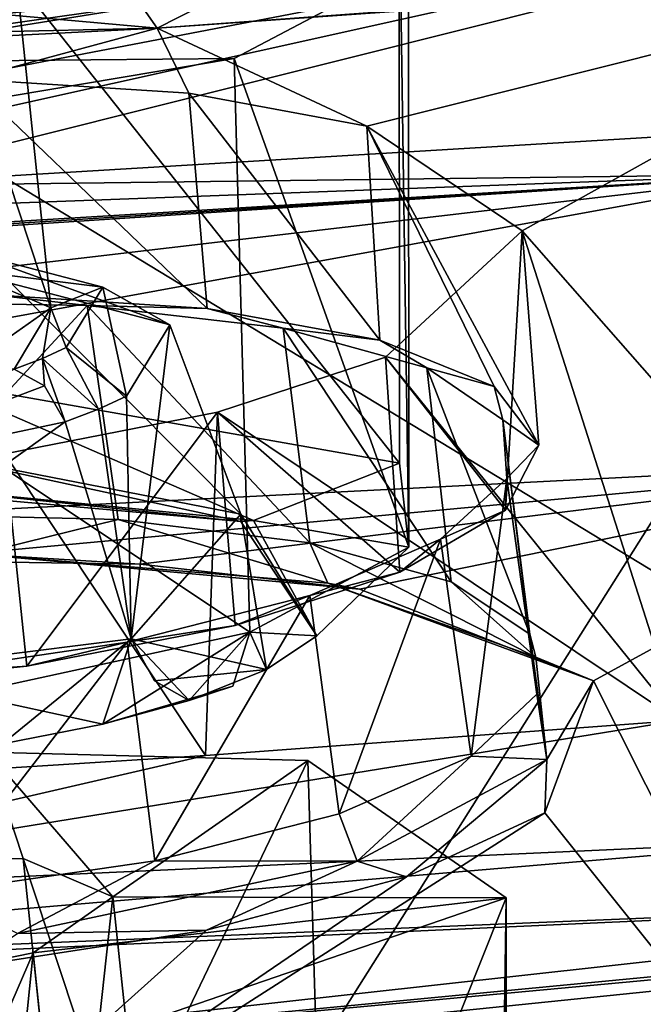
# Model space of a CAD drawing. Header units: metres. Extents: x -147 to 294, y -23 to 81.
# Tile 246 of 256: x 227.97 to 230.79, y 10.77 to 15.23. Entities that reach past the tile are written whole.
import ezdxf

# ---------------------------------------------------------------- set-up
doc = ezdxf.new("R2010")
doc.units = ezdxf.units.M
doc.layers.add('solid_AVA_153', color=7, linetype='CONTINUOUS')

msp = doc.modelspace()

# ---------------------------------------------------------------- linework, layer by layer
at = {"layer": 'solid_AVA_153'}
for points in [[(226.666824, 6.360106, 267.585846), (221.667358, 19.119045, 269.910767), (235.382919, 20.174784, 271.545105)], [(226.666824, 6.360106, 267.585846), (235.382919, 20.174784, 271.545105), (236.747787, 7.212847, 268.464081)], [(221.215851, 18.567869, 273.642273), (235.975128, 14.554294, 273.108093), (235.413086, 19.895332, 274.532532)], [(221.215851, 18.567869, 273.642273), (236.530548, 9.275632, 271.466919), (235.975128, 14.554294, 273.108093)], [(221.215851, 18.567869, 273.642273), (222.109406, 7.973817, 270.554962), (236.530548, 9.275632, 271.466919)], [(228.588837, 15.188961, 198.371429), (231.690292, 16.763508, 193.573883), (227.666092, 16.504303, 193.447388)], [(232.364136, 15.465442, 198.426682), (231.690292, 16.763508, 193.573883), (228.588837, 15.188961, 198.371429)], [(227.539261, 15.282767, 197.782272), (228.588837, 15.188961, 198.371429), (227.666092, 16.504303, 193.447388)], [(225.492401, 15.659165, 187.674271), (233.692215, 16.116528, 188.092438), (225.67865, 14.999257, 189.95224)], [(233.692215, 16.116528, 188.092438), (226.275116, 14.929291, 190.301041), (225.67865, 14.999257, 189.95224)], [(233.692215, 16.116528, 188.092438), (226.791489, 14.791733, 190.876038), (226.275116, 14.929291, 190.301041)], [(233.692215, 16.116528, 188.092438), (227.050598, 14.642781, 191.445618), (226.791489, 14.791733, 190.876038)], [(233.692215, 16.116528, 188.092438), (227.140793, 14.473471, 192.055161), (227.050598, 14.642781, 191.445618)], [(233.692215, 16.116528, 188.092438), (231.535965, 14.738131, 192.216125), (227.140793, 14.473471, 192.055161)], [(229.686157, 13.218818, 201.201111), (227.381195, 16.12648, 199.554657), (229.684601, 15.846314, 201.753708)], [(229.686157, 13.218818, 201.201111), (227.568497, 13.592677, 199.21759), (227.381195, 16.12648, 199.554657)], [(229.728821, 12.839701, 202.663605), (229.684601, 15.846314, 201.753708), (229.726349, 15.467848, 203.364426)], [(229.728821, 12.839701, 202.663605), (229.686157, 13.218818, 201.201111), (229.684601, 15.846314, 201.753708)], [(228.107178, 13.922976, 202.193909), (227.944229, 15.470469, 202.563934), (227.53656, 15.643947, 201.653519)], [(228.107178, 13.922976, 202.193909), (227.53656, 15.643947, 201.653519), (227.700928, 14.095799, 201.286865)], [(226.662659, 15.030533, 203.847046), (228.936249, 15.051864, 204.764481), (229.726349, 15.467848, 203.364426)], [(227.582245, 15.216784, 203.47084), (226.662659, 15.030533, 203.847046), (229.726349, 15.467848, 203.364426)], [(227.944229, 15.470469, 202.563934), (227.582245, 15.216784, 203.47084), (229.726349, 15.467848, 203.364426)], [(228.107178, 13.922976, 202.193909), (227.745239, 13.668803, 203.10289), (227.944229, 15.470469, 202.563934)], [(229.728821, 12.839701, 202.663605), (229.726349, 15.467848, 203.364426), (228.936249, 15.051864, 204.764481)], [(232.364563, 15.45522, 198.464111), (232.364136, 15.465442, 198.426682), (228.588837, 15.188961, 198.371429)], [(229.537979, 14.744482, 200.248398), (232.364563, 15.45522, 198.464111), (228.588837, 15.188961, 198.371429)], [(229.537979, 14.744482, 200.248398), (230.241241, 14.271891, 202.205917), (232.364563, 15.45522, 198.464111)], [(230.241241, 14.271891, 202.205917), (231.590225, 12.737021, 208.585388), (232.364563, 15.45522, 198.464111)], [(227.539261, 15.282767, 197.782272), (226.172852, 15.135113, 198.028671), (228.588837, 15.188961, 198.371429)], [(227.731995, 14.958563, 199.010147), (228.588837, 15.188961, 198.371429), (224.803711, 14.996558, 198.277267)], [(226.172852, 15.135113, 198.028671), (224.803711, 14.996558, 198.277267), (228.588837, 15.188961, 198.371429)], [(227.731995, 14.958563, 199.010147), (228.731674, 14.894301, 199.486832), (228.588837, 15.188961, 198.371429)], [(228.731674, 14.894301, 199.486832), (229.537979, 14.744482, 200.248398), (228.588837, 15.188961, 198.371429)], [(226.662659, 15.030533, 203.847046), (225.881821, 14.538692, 205.570328), (228.936249, 15.051864, 204.764481)], [(229.007263, 12.454876, 203.945297), (228.936249, 15.051864, 204.764481), (225.881821, 14.538692, 205.570328)], [(229.728821, 12.839701, 202.663605), (228.936249, 15.051864, 204.764481), (229.007263, 12.454876, 203.945297)], [(228.81459, 13.919039, 199.27504), (228.731674, 14.894301, 199.486832), (227.731995, 14.958563, 199.010147)], [(228.81459, 13.919039, 199.27504), (227.731995, 14.958563, 199.010147), (227.843994, 13.981932, 198.809586)], [(229.597183, 13.776059, 200.005417), (229.537979, 14.744482, 200.248398), (228.731674, 14.894301, 199.486832)], [(229.597183, 13.776059, 200.005417), (228.731674, 14.894301, 199.486832), (228.81459, 13.919039, 199.27504)], [(231.535965, 14.738131, 192.216125), (231.484619, 14.528159, 192.939316), (227.140793, 14.473471, 192.055161)], [(230.317108, 13.301316, 201.975876), (230.241241, 14.271891, 202.205917), (229.537979, 14.744482, 200.248398)], [(230.114014, 13.566036, 200.926697), (229.537979, 14.744482, 200.248398), (229.597183, 13.776059, 200.005417)], [(230.317108, 13.301316, 201.975876), (229.537979, 14.744482, 200.248398), (230.114014, 13.566036, 200.926697)], [(227.716385, 12.173367, 204.691574), (229.007263, 12.454876, 203.945297), (225.881821, 14.538692, 205.570328)], [(231.484619, 14.528159, 192.939316), (221.319656, 12.675594, 197.546555), (226.197327, 13.907005, 193.860596)], [(231.484619, 14.528159, 192.939316), (232.407959, 13.2426, 197.81926), (221.319656, 12.675594, 197.546555)], [(231.484619, 14.528159, 192.939316), (226.197327, 13.907005, 193.860596), (226.988327, 14.233786, 192.864822)], [(227.003571, 14.245906, 192.825302), (231.484619, 14.528159, 192.939316), (226.988327, 14.233786, 192.864822)], [(227.003571, 14.245906, 192.825302), (227.018021, 14.258065, 192.785492), (231.484619, 14.528159, 192.939316)], [(227.110687, 14.36557, 192.426956), (231.484619, 14.528159, 192.939316), (227.018021, 14.258065, 192.785492)], [(227.110687, 14.36557, 192.426956), (227.140793, 14.473471, 192.055161), (231.484619, 14.528159, 192.939316)], [(230.241241, 14.271891, 202.205917), (229.623123, 13.699902, 204.207245), (230.949905, 12.055211, 211.159515)], [(230.166229, 13.007005, 203.046951), (229.623123, 13.699902, 204.207245), (230.241241, 14.271891, 202.205917)], [(230.166229, 13.007005, 203.046951), (230.241241, 14.271891, 202.205917), (230.317108, 13.301316, 201.975876)], [(230.241241, 14.271891, 202.205917), (230.949905, 12.055211, 211.159515), (231.590225, 12.737021, 208.585388)], [(227.700928, 14.095799, 201.286865), (227.734161, 14.174517, 200.970428), (228.34259, 14.016179, 201.906082)], [(227.734161, 14.174517, 200.970428), (227.927658, 14.032378, 200.697678), (228.645859, 13.845727, 201.801071)], [(228.34259, 14.016179, 201.906082), (227.734161, 14.174517, 200.970428), (228.645859, 13.845727, 201.801071)], [(228.107178, 13.922976, 202.193909), (227.700928, 14.095799, 201.286865), (228.34259, 14.016179, 201.906082)], [(227.927658, 14.032378, 200.697678), (227.42244, 13.288871, 199.973846), (228.967239, 12.988735, 201.407578)], [(228.645859, 13.845727, 201.801071), (227.927658, 14.032378, 200.697678), (228.967239, 12.988735, 201.407578)], [(228.107178, 13.922976, 202.193909), (228.34259, 14.016179, 201.906082), (228.176468, 13.742661, 202.9832)], [(228.176468, 13.742661, 202.9832), (228.34259, 14.016179, 201.906082), (228.449936, 13.52209, 203.075836)], [(228.34259, 14.016179, 201.906082), (228.645859, 13.845727, 201.801071), (228.449936, 13.52209, 203.075836)], [(227.843994, 13.981932, 198.809586), (227.264084, 13.950241, 198.794571), (228.271515, 13.932852, 199.09082)], [(228.81459, 13.919039, 199.27504), (227.843994, 13.981932, 198.809586), (228.271515, 13.932852, 199.09082)], [(228.271515, 13.932852, 199.09082), (227.264084, 13.950241, 198.794571), (227.396545, 12.98885, 198.54274)], [(228.271515, 13.932852, 199.09082), (227.396545, 12.98885, 198.54274), (228.411743, 12.965019, 198.849625)], [(228.107178, 13.922976, 202.193909), (227.940933, 13.644967, 203.289856), (227.745239, 13.668803, 203.10289)], [(228.107178, 13.922976, 202.193909), (228.068741, 13.693093, 203.144012), (227.940933, 13.644967, 203.289856)], [(228.107178, 13.922976, 202.193909), (228.176468, 13.742661, 202.9832), (228.068741, 13.693093, 203.144012)], [(228.271515, 13.932852, 199.09082), (228.411743, 12.965019, 198.849625), (229.279343, 12.859598, 199.440109)], [(228.271515, 13.932852, 199.09082), (229.279343, 12.859598, 199.440109), (229.158356, 13.830091, 199.690475)], [(228.81459, 13.919039, 199.27504), (228.271515, 13.932852, 199.09082), (229.158356, 13.830091, 199.690475)], [(229.597183, 13.776059, 200.005417), (228.81459, 13.919039, 199.27504), (229.158356, 13.830091, 199.690475)], [(228.449936, 13.52209, 203.075836), (228.645859, 13.845727, 201.801071), (228.469757, 12.424348, 203.398895)], [(228.645859, 13.845727, 201.801071), (228.967239, 12.988735, 201.407578), (228.469757, 12.424348, 203.398895)], [(229.158356, 13.830091, 199.690475), (229.279343, 12.859598, 199.440109), (229.920303, 12.681749, 200.255508)], [(229.809814, 13.650345, 200.529053), (229.158356, 13.830091, 199.690475), (229.920303, 12.681749, 200.255508)], [(229.809814, 13.650345, 200.529053), (229.597183, 13.776059, 200.005417), (229.158356, 13.830091, 199.690475)], [(229.809814, 13.650345, 200.529053), (230.114014, 13.566036, 200.926697), (229.597183, 13.776059, 200.005417)], [(228.068741, 13.693093, 203.144012), (228.176468, 13.742661, 202.9832), (228.322632, 13.463516, 203.265869)], [(228.176468, 13.742661, 202.9832), (228.449936, 13.52209, 203.075836), (228.322632, 13.463516, 203.265869)], [(228.068741, 13.693093, 203.144012), (228.078033, 13.569737, 203.400787), (227.940933, 13.644967, 203.289856)], [(228.068741, 13.693093, 203.144012), (228.322632, 13.463516, 203.265869), (228.171616, 13.406647, 203.438217)], [(228.068741, 13.693093, 203.144012), (228.171616, 13.406647, 203.438217), (228.078033, 13.569737, 203.400787)], [(229.623123, 13.699902, 204.207245), (228.861221, 13.449847, 204.966064), (230.949905, 12.055211, 211.159515)], [(229.687057, 12.726269, 203.986069), (228.861221, 13.449847, 204.966064), (229.623123, 13.699902, 204.207245)], [(229.687057, 12.726269, 203.986069), (229.623123, 13.699902, 204.207245), (230.166229, 13.007005, 203.046951)], [(227.940933, 13.644967, 203.289856), (228.078033, 13.569737, 203.400787), (226.979568, 13.154553, 203.970718)], [(229.809814, 13.650345, 200.529053), (229.920303, 12.681749, 200.255508), (230.27562, 12.446085, 201.221252)], [(229.809814, 13.650345, 200.529053), (230.27562, 12.446085, 201.221252), (230.153534, 13.415884, 201.499222)], [(229.809814, 13.650345, 200.529053), (230.153534, 13.415884, 201.499222), (230.114014, 13.566036, 200.926697)], [(228.078033, 13.569737, 203.400787), (228.171616, 13.406647, 203.438217), (226.979568, 13.154553, 203.970718)], [(229.02388, 12.960574, 200.565598), (227.143387, 13.145121, 199.433273), (227.568497, 13.592677, 199.21759)], [(229.02388, 12.960574, 200.565598), (227.568497, 13.592677, 199.21759), (229.686157, 13.218818, 201.201111)], [(230.153534, 13.415884, 201.499222), (230.317108, 13.301316, 201.975876), (230.114014, 13.566036, 200.926697)], [(228.322632, 13.463516, 203.265869), (228.449936, 13.52209, 203.075836), (228.469757, 12.424348, 203.398895)], [(228.171616, 13.406647, 203.438217), (228.322632, 13.463516, 203.265869), (228.469757, 12.424348, 203.398895)], [(228.861221, 13.449847, 204.966064), (227.89856, 13.262379, 205.4496), (228.807526, 11.896655, 211.175064)], [(227.998322, 12.300204, 205.193069), (227.89856, 13.262379, 205.4496), (228.861221, 13.449847, 204.966064)], [(227.998322, 12.300204, 205.193069), (228.861221, 13.449847, 204.966064), (228.941528, 12.484063, 204.719131)], [(228.861221, 13.449847, 204.966064), (228.807526, 11.896655, 211.175064), (230.949905, 12.055211, 211.159515)], [(228.941528, 12.484063, 204.719131), (228.861221, 13.449847, 204.966064), (229.687057, 12.726269, 203.986069)], [(228.171616, 13.406647, 203.438217), (228.469757, 12.424348, 203.398895), (226.44397, 12.170857, 203.947525)], [(226.979568, 13.154553, 203.970718), (228.171616, 13.406647, 203.438217), (226.44397, 12.170857, 203.947525)], [(230.153534, 13.415884, 201.499222), (230.27562, 12.446085, 201.221252), (230.307236, 12.173447, 202.247162)], [(230.153534, 13.415884, 201.499222), (230.307236, 12.173447, 202.247162), (230.172638, 13.149689, 202.507294)], [(230.153534, 13.415884, 201.499222), (230.172638, 13.149689, 202.507294), (230.317108, 13.301316, 201.975876)], [(227.42244, 13.288871, 199.973846), (227.122589, 13.119486, 199.523438), (228.967453, 12.955194, 200.571167)], [(228.967239, 12.988735, 201.407578), (227.42244, 13.288871, 199.973846), (228.967453, 12.955194, 200.571167)], [(230.172638, 13.149689, 202.507294), (230.166229, 13.007005, 203.046951), (230.317108, 13.301316, 201.975876)], [(227.404343, 12.778816, 198.171951), (221.319656, 12.675594, 197.546555), (232.407959, 13.2426, 197.81926)], [(227.89856, 13.262379, 205.4496), (226.662354, 11.760511, 211.195877), (228.807526, 11.896655, 211.175064)], [(226.944702, 12.192922, 205.363327), (227.89856, 13.262379, 205.4496), (227.998322, 12.300204, 205.193069)], [(228.511383, 12.762362, 198.489471), (227.404343, 12.778816, 198.171951), (232.407959, 13.2426, 197.81926)], [(228.511383, 12.762362, 198.489471), (232.407959, 13.2426, 197.81926), (229.505157, 12.649029, 199.157455)], [(230.565033, 12.23372, 200.990494), (229.505157, 12.649029, 199.157455), (232.407959, 13.2426, 197.81926)], [(230.565033, 12.23372, 200.990494), (232.407959, 13.2426, 197.81926), (231.751221, 9.876699, 210.61734)], [(229.02388, 12.960574, 200.565598), (229.686157, 13.218818, 201.201111), (229.728821, 12.839701, 202.663605)], [(230.172638, 13.149689, 202.507294), (230.009979, 11.892872, 203.224136), (229.872284, 12.875775, 203.46463)], [(230.172638, 13.149689, 202.507294), (229.872284, 12.875775, 203.46463), (230.166229, 13.007005, 203.046951)], [(230.172638, 13.149689, 202.507294), (230.307236, 12.173447, 202.247162), (230.009979, 11.892872, 203.224136)], [(228.967453, 12.955194, 200.571167), (227.122589, 13.119486, 199.523438), (227.143387, 13.145121, 199.433273)], [(228.967453, 12.955194, 200.571167), (227.143387, 13.145121, 199.433273), (229.02388, 12.960574, 200.565598)], [(228.411743, 12.965019, 198.849625), (227.396545, 12.98885, 198.54274), (227.773422, 12.807107, 198.464935)], [(228.967239, 12.988735, 201.407578), (229.082993, 12.286029, 203.125885), (228.469757, 12.424348, 203.398895)], [(228.967239, 12.988735, 201.407578), (229.311218, 12.43757, 202.609818), (229.082993, 12.286029, 203.125885)], [(228.967239, 12.988735, 201.407578), (228.967453, 12.955194, 200.571167), (229.311218, 12.43757, 202.609818)], [(229.872284, 12.875775, 203.46463), (229.687057, 12.726269, 203.986069), (230.166229, 13.007005, 203.046951)], [(228.411743, 12.965019, 198.849625), (227.773422, 12.807107, 198.464935), (229.361893, 12.676136, 199.316025)], [(228.411743, 12.965019, 198.849625), (229.361893, 12.676136, 199.316025), (229.279343, 12.859598, 199.440109)], [(228.967453, 12.955194, 200.571167), (229.02388, 12.960574, 200.565598), (229.311218, 12.43757, 202.609818)], [(229.311218, 12.43757, 202.609818), (229.02388, 12.960574, 200.565598), (229.728821, 12.839701, 202.663605)], [(229.311218, 12.43757, 202.609818), (229.728821, 12.839701, 202.663605), (229.007263, 12.454876, 203.945297)], [(229.872284, 12.875775, 203.46463), (229.413193, 11.632181, 204.059265), (229.279175, 12.619833, 204.284393)], [(229.872284, 12.875775, 203.46463), (229.279175, 12.619833, 204.284393), (229.687057, 12.726269, 203.986069)], [(229.279343, 12.859598, 199.440109), (229.361893, 12.676136, 199.316025), (230.303421, 12.340886, 200.819229)], [(229.920303, 12.681749, 200.255508), (229.279343, 12.859598, 199.440109), (230.303421, 12.340886, 200.819229)], [(229.872284, 12.875775, 203.46463), (230.009979, 11.892872, 203.224136), (229.413193, 11.632181, 204.059265)], [(227.773422, 12.807107, 198.464935), (227.404343, 12.778816, 198.171951), (228.511383, 12.762362, 198.489471)], [(227.773422, 12.807107, 198.464935), (228.511383, 12.762362, 198.489471), (229.505157, 12.649029, 199.157455)], [(227.773422, 12.807107, 198.464935), (229.505157, 12.649029, 199.157455), (229.361893, 12.676136, 199.316025)], [(229.279175, 12.619833, 204.284393), (228.941528, 12.484063, 204.719131), (229.687057, 12.726269, 203.986069)], [(229.361893, 12.676136, 199.316025), (229.505157, 12.649029, 199.157455), (230.565033, 12.23372, 200.990494)], [(230.303421, 12.340886, 200.819229), (229.361893, 12.676136, 199.316025), (230.565033, 12.23372, 200.990494)], [(230.27562, 12.446085, 201.221252), (229.920303, 12.681749, 200.255508), (230.303421, 12.340886, 200.819229)], [(229.279175, 12.619833, 204.284393), (228.577362, 11.41881, 204.669876), (228.452377, 12.408641, 204.884933)], [(229.279175, 12.619833, 204.284393), (228.452377, 12.408641, 204.884933), (228.941528, 12.484063, 204.719131)], [(229.279175, 12.619833, 204.284393), (229.413193, 11.632181, 204.059265), (228.577362, 11.41881, 204.669876)], [(228.452377, 12.408641, 204.884933), (227.998322, 12.300204, 205.193069), (228.941528, 12.484063, 204.719131)], [(228.342636, 12.037598, 203.88913), (229.007263, 12.454876, 203.945297), (227.716385, 12.173367, 204.691574)], [(228.342636, 12.037598, 203.88913), (228.930771, 12.210241, 203.78923), (229.007263, 12.454876, 203.945297)], [(228.733795, 12.145752, 203.572266), (229.082993, 12.286029, 203.125885), (229.007263, 12.454876, 203.945297)], [(228.930771, 12.210241, 203.78923), (228.733795, 12.145752, 203.572266), (229.007263, 12.454876, 203.945297)], [(229.082993, 12.286029, 203.125885), (229.311218, 12.43757, 202.609818), (229.007263, 12.454876, 203.945297)], [(230.27562, 12.446085, 201.221252), (230.303421, 12.340886, 200.819229), (230.353775, 11.878621, 202.563889)], [(230.307236, 12.173447, 202.247162), (230.27562, 12.446085, 201.221252), (230.353775, 11.878621, 202.563889)], [(226.44397, 12.170857, 203.947525), (228.469757, 12.424348, 203.398895), (227.887558, 11.949536, 204.118103)], [(228.452377, 12.408641, 204.884933), (227.577789, 11.273883, 204.999283), (227.474106, 12.264349, 205.206604)], [(228.452377, 12.408641, 204.884933), (227.474106, 12.264349, 205.206604), (227.998322, 12.300204, 205.193069)], [(228.452377, 12.408641, 204.884933), (228.577362, 11.41881, 204.669876), (227.577789, 11.273883, 204.999283)], [(228.469757, 12.424348, 203.398895), (228.342636, 12.037598, 203.88913), (227.887558, 11.949536, 204.118103)], [(228.469757, 12.424348, 203.398895), (228.733795, 12.145752, 203.572266), (228.342636, 12.037598, 203.88913)], [(228.469757, 12.424348, 203.398895), (229.082993, 12.286029, 203.125885), (228.57608, 12.234886, 203.443298)], [(228.469757, 12.424348, 203.398895), (228.57608, 12.234886, 203.443298), (228.733795, 12.145752, 203.572266)], [(230.353775, 11.878621, 202.563889), (230.303421, 12.340886, 200.819229), (230.565033, 12.23372, 200.990494)], [(227.474106, 12.264349, 205.206604), (226.944702, 12.192922, 205.363327), (227.998322, 12.300204, 205.193069)], [(228.57608, 12.234886, 203.443298), (229.082993, 12.286029, 203.125885), (228.733795, 12.145752, 203.572266)], [(230.34436, 11.636191, 203.186951), (230.565033, 12.23372, 200.990494), (231.751221, 9.876699, 210.61734)], [(230.353775, 11.878621, 202.563889), (230.565033, 12.23372, 200.990494), (230.34436, 11.636191, 203.186951)], [(227.887558, 11.949536, 204.118103), (228.342636, 12.037598, 203.88913), (227.716385, 12.173367, 204.691574)], [(228.342636, 12.037598, 203.88913), (228.733795, 12.145752, 203.572266), (228.930771, 12.210241, 203.78923)], [(230.009979, 11.892872, 203.224136), (230.307236, 12.173447, 202.247162), (230.353775, 11.878621, 202.563889)], [(230.949905, 12.055211, 211.159515), (228.807526, 11.896655, 211.175064), (226.052216, 11.260936, 213.183151)], [(231.717102, 11.519655, 213.710693), (230.949905, 12.055211, 211.159515), (226.052216, 11.260936, 213.183151)], [(228.016968, 9.260412, 217.127579), (226.175095, 11.738261, 217.481766), (227.820831, 11.911913, 217.480255)], [(227.044891, 11.42033, 219.204636), (227.981033, 11.429483, 219.580826), (227.820831, 11.911913, 217.480255)], [(228.387985, 11.256285, 220.489746), (229.270996, 11.872808, 218.287186), (227.820831, 11.911913, 217.480255)], [(228.016968, 9.260412, 217.127579), (227.820831, 11.911913, 217.480255), (229.270996, 11.872808, 218.287186)], [(228.387985, 11.256285, 220.489746), (227.820831, 11.911913, 217.480255), (227.981033, 11.429483, 219.580826)], [(228.807526, 11.896655, 211.175064), (226.662354, 11.760511, 211.195877), (226.052216, 11.260936, 213.183151)], [(229.351151, 9.201946, 217.862793), (228.016968, 9.260412, 217.127579), (229.270996, 11.872808, 218.287186)], [(228.387985, 11.256285, 220.489746), (230.169128, 11.252438, 221.294968), (229.270996, 11.872808, 218.287186)], [(229.351151, 9.201946, 217.862793), (229.270996, 11.872808, 218.287186), (230.169128, 11.252438, 221.294968)], [(229.413193, 11.632181, 204.059265), (230.009979, 11.892872, 203.224136), (229.493988, 11.418281, 204.083252)], [(230.009979, 11.892872, 203.224136), (230.353775, 11.878621, 202.563889), (229.493988, 11.418281, 204.083252)], [(229.493988, 11.418281, 204.083252), (230.353775, 11.878621, 202.563889), (229.718216, 11.347432, 204.119995)], [(230.353775, 11.878621, 202.563889), (230.34436, 11.636191, 203.186951), (229.718216, 11.347432, 204.119995)], [(228.016968, 9.260412, 217.127579), (226.503067, 9.159576, 217.143494), (226.175095, 11.738261, 217.481766)], [(230.34436, 11.636191, 203.186951), (231.751221, 9.876699, 210.61734), (227.069351, 9.544356, 210.655106)], [(229.718216, 11.347432, 204.119995), (230.34436, 11.636191, 203.186951), (227.069351, 9.544356, 210.655106)], [(228.577362, 11.41881, 204.669876), (229.413193, 11.632181, 204.059265), (229.493988, 11.418281, 204.083252)], [(231.717102, 11.519655, 213.710693), (226.052216, 11.260936, 213.183151), (224.342697, 10.893643, 214.450424)], [(233.651031, 11.27691, 215.564804), (231.717102, 11.519655, 213.710693), (224.342697, 10.893643, 214.450424)], [(228.144531, 9.876807, 219.211761), (227.981033, 11.429483, 219.580826), (227.044891, 11.42033, 219.204636)], [(228.144531, 9.876807, 219.211761), (227.044891, 11.42033, 219.204636), (227.206299, 9.868065, 218.835709)], [(227.577789, 11.273883, 204.999283), (228.577362, 11.41881, 204.669876), (227.955383, 11.090058, 204.967331)], [(228.577362, 11.41881, 204.669876), (229.493988, 11.418281, 204.083252), (227.955383, 11.090058, 204.967331)], [(227.955383, 11.090058, 204.967331), (229.493988, 11.418281, 204.083252), (228.811966, 11.104876, 204.816986)], [(228.551544, 9.702907, 220.118439), (228.387985, 11.256285, 220.489746), (227.981033, 11.429483, 219.580826)], [(228.551544, 9.702907, 220.118439), (227.981033, 11.429483, 219.580826), (228.144531, 9.876807, 219.211761)], [(229.493988, 11.418281, 204.083252), (229.718216, 11.347432, 204.119995), (228.811966, 11.104876, 204.816986)], [(226.090988, 10.442194, 216.940811), (236.308075, 11.388737, 216.264023), (234.923523, 11.286422, 216.082733)], [(226.090988, 10.442194, 216.940811), (228.248184, 10.565728, 216.947205), (236.308075, 11.388737, 216.264023)], [(228.248184, 10.565728, 216.947205), (229.989624, 10.431298, 218.184357), (236.308075, 11.388737, 216.264023)], [(229.989624, 10.431298, 218.184357), (236.352951, 10.962523, 218.353928), (236.308075, 11.388737, 216.264023)], [(228.811966, 11.104876, 204.816986), (229.718216, 11.347432, 204.119995), (227.069351, 9.544356, 210.655106)], [(233.651031, 11.27691, 215.564804), (224.342697, 10.893643, 214.450424), (223.312012, 10.810262, 214.637711)], [(226.090988, 10.442194, 216.940811), (233.651031, 11.27691, 215.564804), (223.312012, 10.810262, 214.637711)], [(226.090988, 10.442194, 216.940811), (234.923523, 11.286422, 216.082733), (233.651031, 11.27691, 215.564804)], [(228.026688, 11.002643, 221.396774), (227.975449, 10.498135, 223.496567), (230.169128, 11.252438, 221.294968)], [(230.165802, 8.708931, 220.641251), (230.169128, 11.252438, 221.294968), (227.975449, 10.498135, 223.496567)], [(228.387985, 11.256285, 220.489746), (228.026688, 11.002643, 221.396774), (230.169128, 11.252438, 221.294968)], [(228.188995, 9.447288, 221.02861), (228.026688, 11.002643, 221.396774), (228.387985, 11.256285, 220.489746)], [(228.188995, 9.447288, 221.02861), (228.387985, 11.256285, 220.489746), (228.551544, 9.702907, 220.118439)], [(230.135757, 9.000275, 219.147232), (229.351151, 9.201946, 217.862793), (230.169128, 11.252438, 221.294968)], [(230.165802, 8.708931, 220.641251), (230.135757, 9.000275, 219.147232), (230.169128, 11.252438, 221.294968)], [(227.716599, 10.936091, 205.201767), (228.811966, 11.104876, 204.816986), (227.069351, 9.544356, 210.655106)], [(227.955383, 11.090058, 204.967331), (228.811966, 11.104876, 204.816986), (227.716599, 10.936091, 205.201767)], [(228.026688, 11.002643, 221.396774), (227.105652, 10.816066, 221.773712), (227.975449, 10.498135, 223.496567)], [(227.271423, 9.261121, 221.404053), (227.105652, 10.816066, 221.773712), (228.026688, 11.002643, 221.396774)], [(227.271423, 9.261121, 221.404053), (228.026688, 11.002643, 221.396774), (228.188995, 9.447288, 221.02861)], [(229.989624, 10.431298, 218.184357), (230.681229, 10.093538, 220.176865), (236.352951, 10.962523, 218.353928)], [(230.681229, 10.093538, 220.176865), (236.39592, 10.554316, 220.478302), (236.352951, 10.962523, 218.353928)], [(227.105652, 10.816066, 221.773712), (226.329712, 10.324483, 223.498077), (227.975449, 10.498135, 223.496567)]]:
    msp.add_3dface(points, dxfattribs=at)

doc.saveas('drawing.dxf')
